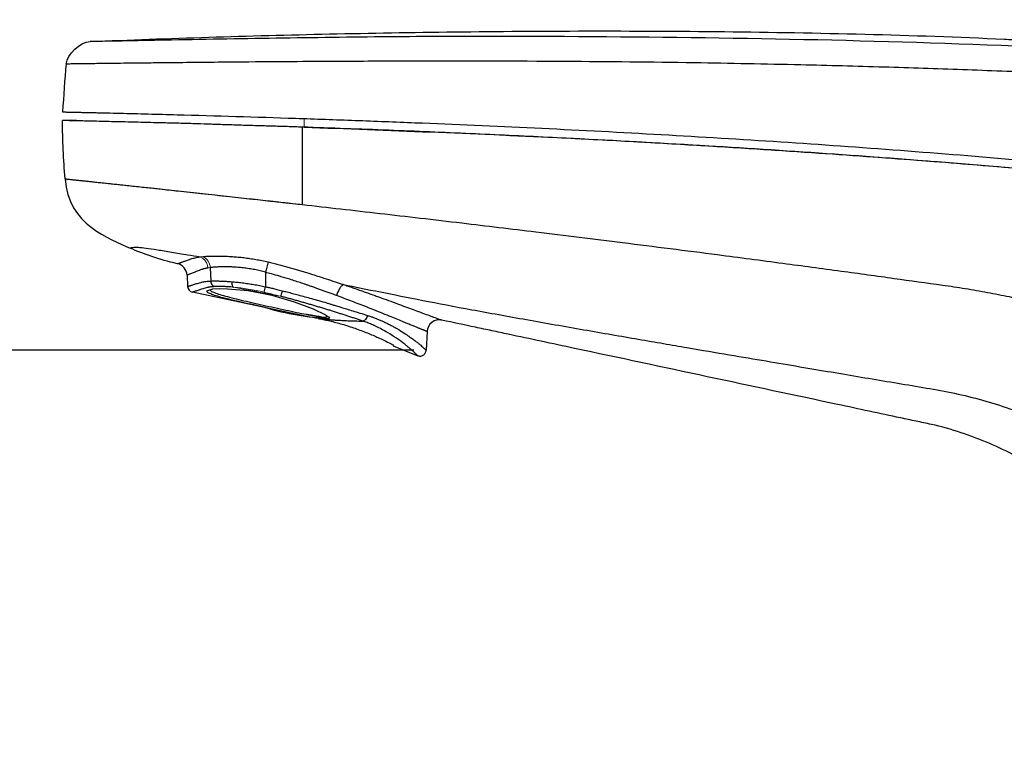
# Model space of a CAD drawing. Header units: millimetres. Extents: x -69 to 684, y -95 to 792.
# Tile 9 of 25: x 466 to 546, y 223 to 281. Entities that reach past the tile are written whole.
import ezdxf

# ---------------------------------------------------------------- set-up
doc = ezdxf.new("R2010")
doc.units = ezdxf.units.MM
doc.layers.add('DRAWINGS', color=7, linetype='Continuous')
doc.styles.add('SLDTEXTSTYLE0', font='TXT', dxfattribs={"width": 0.75})
doc.dimstyles.new('SLDDIMSTYLE0', dxfattribs={"dimtxt": 3.5, "dimasz": 3.302, "dimexe": 0, "dimexo": 0.0625, "dimgap": 0.875, "dimtad": 0, "dimtih": 1, "dimtoh": 1, "dimdec": 0, "dimrnd": 1e-09, "dimzin": 12, "dimdsep": 46, "dimtxsty": 'SLDTEXTSTYLE0', "dimsah": 1, "dimcen": 0.09, "dimadec": 0, "dimazin": 3, "dimtfac": 1, "dimtdec": 0, "dimtofl": 0, "dimtmove": 0, "dimatfit": 3, "dimfxl": 1, "dimfrac": 2, "dimtolj": 1, "dimtzin": 12, "dimarcsym": 0})

# ---------------------------------------------------------------- blocks, each defined once
blk = doc.blocks.new('_D')
at = {"layer": 'DRAWINGS'}
for p, q in [((496.256, 313.644), (680.971, 313.644)), ((679.971, 313.644), (679.971, 160.569)), ((679.971, 8.348), (679.971, 155.013)), ((622.884, 8.348), (680.971, 8.348))]:
    blk.add_line(p, q, dxfattribs=at)
for points in [[(679.971, 313.644), (679.463, 310.342), (680.479, 310.342)], [(679.971, 8.348), (680.479, 11.65), (679.463, 11.65)]]:
    blk.add_solid(points, dxfattribs=at)
at = {"layer": 'DRAWINGS', "insert": (676.092, 159.524), "char_height": 3.5, "attachment_point": 1, "style": 'SLDTEXTSTYLE0'}
blk.add_mtext('305', dxfattribs=at)
blk = doc.blocks.new('_D_1')
at = {"layer": 'DRAWINGS'}
for p, q in [((498.058, 254.651), (455.285, 254.651)), ((456.285, 254.651), (456.285, 133.773)), ((456.285, 8.348), (456.285, 128.217))]:
    blk.add_line(p, q, dxfattribs=at)
for points in [[(456.285, 254.651), (455.777, 251.349), (456.793, 251.349)], [(456.285, 8.348), (456.793, 11.65), (455.777, 11.65)]]:
    blk.add_solid(points, dxfattribs=at)
at = {"layer": 'DRAWINGS', "insert": (452.406, 132.729), "char_height": 3.5, "attachment_point": 1, "style": 'SLDTEXTSTYLE0'}
blk.add_mtext('246', dxfattribs=at)

msp = doc.modelspace()

# ---------------------------------------------------------------- linework, layer by layer
at = {"color": 144, "linetype": 'Continuous', "lineweight": 18}
for p, q in [((469.525, 274.009), (469.525, 274.009)), ((469.525, 274.009), (469.525, 274.009)), ((489.146, 272.773), (489.151, 273.46)), ((489.151, 273.473), (489.151, 273.485))]:
    msp.add_line(p, q, dxfattribs=at)
at = {"color": 7, "linetype": 'Continuous', "lineweight": 25}
for p, q in [((470.657, 273.309), (469.508, 273.309)), ((481.515, 261.368), (481.56, 260.273)), ((486.006, 260.986), (486.006, 259.813)), ((479.633, 260.758), (479.682, 259.838)), ((489.376, 257.393), (480.077, 259.375)), ((483.933, 259.707), (483.534, 259.747)), ((491.006, 257.374), (491.047, 257.388)), ((499.138, 256.175), (499.059, 254.651)), ((496.384, 255.023), (498.379, 254.199)), ((496.421, 255.059), (496.43, 255.053))]:
    msp.add_line(p, q, dxfattribs=at)
at = {"color": 7, "linetype": 'Continuous', "lineweight": 25, "flags": 128}
for points in [[(481.257, 259.457), (481.252, 259.469), (481.725, 259.628), (482.237, 259.661), (482.911, 259.653), (484.603, 259.492), (486.511, 259.118), (488.339, 258.585), (489.869, 258.008), (490.882, 257.525), (491.138, 257.353), (491.197, 257.245), (491.197, 257.245)], [(498.499, 254.181), (498.472, 254.185), (498.356, 254.221)]]:
    msp.add_lwpolyline(points, dxfattribs=at)
at = {"color": 7, "linetype": 'Continuous', "lineweight": 25}
for centre, radius, start, end in [((478.635, 260.706), 1, 3, 77.53907), ((524.619, 251.607), 39.736, 165.10281, 166.34675), ((482.061, 260.274), 0.501, 180.06041, 244.82639), ((480.181, 259.864), 0.5, 183, 257.9694), ((469.994, 263.507), 16.433, 345.4145, 347.00896), ((500.137, 256.123), 1, 77.9694, 177)]:
    msp.add_arc(centre, radius, start, end, dxfattribs=at)
at = {"color": 144, "linetype": 'Continuous', "lineweight": 18}
msp.add_arc((480.482, 261.338), 1.033, 1.64045, 63.55227, dxfattribs=at)
at = {"color": 8, "linetype": 'Continuous', "lineweight": 25}
msp.add_arc((492.096, 278.313), 21.088, 253.20652, 267.55753, dxfattribs=at)
at = {"color": 7, "linetype": 'Continuous', "lineweight": 25}
for points, knots in [([(471.756, 279.723), (474.956, 279.857), (478.16, 279.974), (484.628, 280.179), (487.891, 280.267), (494.534, 280.412), (497.913, 280.47), (504.87, 280.553), (508.456, 280.578), (515.782, 280.587), (519.523, 280.571), (527.083, 280.488), (530.901, 280.421), (538.515, 280.225), (542.31, 280.096), (546.515, 279.898), (546.981, 279.876), (547.924, 279.83), (548.399, 279.807), (549.831, 279.737), (550.796, 279.69), (553.697, 279.544), (555.637, 279.443), (557.516, 279.34)], [0, 0, 0, 0, 0.125, 0.125, 0.25, 0.25, 0.375, 0.375, 0.5, 0.5, 0.625, 0.625, 0.75, 0.75, 0.875, 0.875, 0.890625, 0.890625, 0.90625, 0.90625, 0.9375, 0.9375, 1, 1, 1, 1]), ([(598.255, 275.548), (598.233, 275.553), (598.193, 275.536), (597.987, 275.546), (597.571, 275.574), (597.162, 275.61), (596.056, 275.713), (595.249, 275.792), (593.335, 275.983), (592.182, 276.099), (589.659, 276.35), (588.282, 276.485), (585.423, 276.76), (583.957, 276.899), (580.972, 277.173), (579.444, 277.311), (576.39, 277.571), (574.862, 277.696), (567.218, 278.295), (561.083, 278.673), (548.84, 279.286), (542.727, 279.531), (530.506, 279.88), (524.398, 279.991), (512.195, 280.124), (506.098, 280.159), (496.959, 280.119), (493.913, 280.087), (487.822, 280.006), (484.765, 279.958), (480.237, 279.879), (478.736, 279.852), (476.538, 279.81), (475.812, 279.796), (474.764, 279.776), (474.425, 279.769), (473.824, 279.758), (473.56, 279.753), (472.885, 279.742), (472.581, 279.738), (472.17, 279.732), (472.048, 279.73), (471.782, 279.725), (471.764, 279.723), (471.756, 279.723)], [0, 0, 0, 0, 0.015625, 0.03125, 0.03125, 0.0625, 0.0625, 0.09375, 0.09375, 0.125, 0.125, 0.15625, 0.15625, 0.1875, 0.1875, 0.21875, 0.21875, 0.25, 0.25, 0.375, 0.375, 0.5, 0.5, 0.625, 0.625, 0.75, 0.75, 0.8125, 0.8125, 0.875, 0.875, 0.90625, 0.90625, 0.921875, 0.921875, 0.929687, 0.929687, 0.9375, 0.9375, 0.953125, 0.953125, 0.96875, 0.96875, 1, 1, 1, 1]), ([(600.191, 273.369), (600.189, 273.369), (600.185, 273.37), (600.178, 273.371), (600.17, 273.371), (600.162, 273.372), (600.152, 273.373), (600.141, 273.374), (600.127, 273.376), (600.112, 273.377), (600.095, 273.379), (600.074, 273.381), (600.051, 273.384), (600.025, 273.386), (599.997, 273.389), (599.966, 273.392), (599.933, 273.396), (599.897, 273.4), (599.859, 273.404), (599.818, 273.408), (599.775, 273.412), (599.729, 273.417), (599.682, 273.422), (599.632, 273.427), (599.58, 273.433), (599.525, 273.438), (599.469, 273.444), (599.41, 273.45), (599.35, 273.456), (599.287, 273.463), (599.222, 273.47), (599.155, 273.477), (599.086, 273.484), (599.015, 273.491), (598.941, 273.499), (598.866, 273.507), (598.788, 273.515), (598.708, 273.523), (598.626, 273.531), (598.542, 273.54), (598.456, 273.549), (598.368, 273.558), (598.277, 273.568), (598.185, 273.577), (598.09, 273.587), (597.994, 273.597), (597.884, 273.608), (597.774, 273.619), (597.662, 273.631), (597.549, 273.642), (597.434, 273.654), (597.317, 273.666), (597.198, 273.678), (597.077, 273.691), (596.953, 273.703), (596.827, 273.716), (596.699, 273.729), (596.569, 273.742), (596.436, 273.756), (596.301, 273.77), (596.164, 273.784), (596.024, 273.798), (595.883, 273.812), (595.739, 273.826), (595.593, 273.841), (595.445, 273.856), (595.295, 273.871), (595.144, 273.886), (594.99, 273.901), (594.835, 273.917), (594.678, 273.932), (594.519, 273.948), (594.358, 273.964), (594.195, 273.98), (594.031, 273.996), (593.866, 274.012), (593.699, 274.029), (593.53, 274.045), (593.36, 274.062), (593.189, 274.079), (593.016, 274.095), (592.41, 274.154), (591.228, 274.267), (589.275, 274.45), (586.886, 274.667), (584.444, 274.882), (582.141, 275.077), (580.15, 275.241), (578.237, 275.394), (576.41, 275.535), (573.084, 275.785), (568.23, 276.129), (561.821, 276.537), (555.419, 276.887), (549.026, 277.186), (542.643, 277.44), (536.134, 277.654), (528.872, 277.849), (520.234, 278.014), (509.737, 278.125), (501.301, 278.138), (495.314, 278.123), (492.17, 278.109), (488.353, 278.088), (483.861, 278.054), (480.132, 278.018), (477.456, 277.989), (476.054, 277.973), (474.806, 277.959), (473.724, 277.947), (472.832, 277.936), (472.152, 277.927), (471.657, 277.921), (471.307, 277.915), (470.973, 277.911), (470.635, 277.907), (470.318, 277.903), (470.079, 277.899), (469.911, 277.897), (469.829, 277.896), (469.821, 277.896), (469.817, 277.896)], [0, 0, 0, 0, 0.001694, 0.003384, 0.005071, 0.006755, 0.008435, 0.010112, 0.011785, 0.013455, 0.015122, 0.016785, 0.018445, 0.020102, 0.021757, 0.023408, 0.025056, 0.026701, 0.028343, 0.029982, 0.031618, 0.033251, 0.03488, 0.036507, 0.03813, 0.03975, 0.041366, 0.04298, 0.04459, 0.046196, 0.047799, 0.049399, 0.050996, 0.052589, 0.054179, 0.055765, 0.057348, 0.058927, 0.060504, 0.062077, 0.063647, 0.065213, 0.066776, 0.068337, 0.069894, 0.071447, 0.072998, 0.074546, 0.076091, 0.077632, 0.07917, 0.080704, 0.082235, 0.083762, 0.085286, 0.086806, 0.088324, 0.089838, 0.091348, 0.092856, 0.09436, 0.095862, 0.097359, 0.098854, 0.100346, 0.101834, 0.103319, 0.1048, 0.106279, 0.107754, 0.109226, 0.110695, 0.11216, 0.113623, 0.115082, 0.116538, 0.117991, 0.11944, 0.120887, 0.122331, 0.123771, 0.125209, 0.137363, 0.151843, 0.168653, 0.187786, 0.201418, 0.214483, 0.226981, 0.238914, 0.250281, 0.292086, 0.333825, 0.375515, 0.41716, 0.458756, 0.500304, 0.544505, 0.600921, 0.669544, 0.750376, 0.766562, 0.787154, 0.812157, 0.841583, 0.8754, 0.885785, 0.895302, 0.903968, 0.911792, 0.918717, 0.924785, 0.930004, 0.934363, 0.937862, 0.944438, 0.952503, 0.962089, 0.973193, 0.985836, 1, 1, 1, 1]), ([(469.525, 274.009), (469.544, 274.009), (469.575, 274.008), (469.757, 274.004), (469.801, 274.003), (469.906, 274.001), (469.967, 273.999), (470.119, 273.996), (470.21, 273.994), (470.435, 273.989), (470.568, 273.986), (470.813, 273.981), (470.902, 273.979), (471.098, 273.974), (471.206, 273.972), (471.553, 273.964), (471.822, 273.958), (472.277, 273.948), (472.437, 273.944), (472.767, 273.936), (472.937, 273.932), (473.457, 273.92), (473.82, 273.911), (474.562, 273.893), (474.942, 273.884), (475.705, 273.865), (476.089, 273.855), (477.249, 273.825), (478.032, 273.804), (481.975, 273.698), (485.219, 273.6), (490.07, 273.438), (491.687, 273.381), (494.92, 273.263), (496.536, 273.201), (504.619, 272.875), (511.086, 272.57), (524.03, 271.846), (530.506, 271.427), (540.226, 270.695), (543.467, 270.434), (549.948, 269.872), (553.19, 269.57), (559.672, 268.922), (562.912, 268.575), (569.387, 267.829), (572.621, 267.43), (576.657, 266.895), (577.464, 266.787), (579.077, 266.565), (579.883, 266.453), (581.49, 266.225), (582.294, 266.108), (583.878, 265.875), (584.661, 265.758), (586.978, 265.406), (588.481, 265.169), (590.294, 264.876), (590.654, 264.818), (591.361, 264.702), (591.708, 264.645), (592.722, 264.476), (593.368, 264.367), (594.597, 264.159), (595.18, 264.059), (596.277, 263.869), (596.781, 263.781), (597.702, 263.62), (598.119, 263.547), (598.684, 263.447), (598.863, 263.416), (599.2, 263.356), (599.359, 263.328), (600.097, 263.197), (600.521, 263.121), (600.94, 263.048), (601.042, 263.03), (601.176, 263.008), (601.207, 263.002), (601.218, 262.999)], [0, 0, 0, 0, 0.03125, 0.03125, 0.039063, 0.039063, 0.046875, 0.046875, 0.054688, 0.054688, 0.0625, 0.0625, 0.066406, 0.066406, 0.070313, 0.070313, 0.078125, 0.078125, 0.082031, 0.082031, 0.085938, 0.085938, 0.09375, 0.09375, 0.101563, 0.101563, 0.109375, 0.109375, 0.125, 0.125, 0.1875, 0.1875, 0.21875, 0.21875, 0.25, 0.25, 0.375, 0.375, 0.5, 0.5, 0.5625, 0.5625, 0.625, 0.625, 0.6875, 0.6875, 0.75, 0.75, 0.765625, 0.765625, 0.78125, 0.78125, 0.796875, 0.796875, 0.8125, 0.8125, 0.84375, 0.84375, 0.851562, 0.851562, 0.859375, 0.859375, 0.875, 0.875, 0.890625, 0.890625, 0.90625, 0.90625, 0.921875, 0.921875, 0.929687, 0.929687, 0.9375, 0.9375, 0.96875, 0.96875, 0.984375, 0.984375, 1, 1, 1, 1]), ([(489.006, 272.773), (488.594, 272.787), (487.77, 272.814), (486.534, 272.85), (485.297, 272.887), (484.059, 272.923), (482.822, 272.962), (481.615, 273.005), (480.387, 273.046), (479.088, 273.082), (477.639, 273.118), (476.045, 273.156), (474.771, 273.188), (473.795, 273.211), (473.071, 273.226), (472.201, 273.247), (471.475, 273.266), (470.943, 273.278), (470.578, 273.288), (470.287, 273.293), (470.031, 273.298), (469.811, 273.303), (469.641, 273.306), (469.525, 273.309), (469.514, 273.309), (469.508, 273.309)], [0, 0, 0, 0, 0.04145, 0.0829, 0.124375, 0.165902, 0.207513, 0.24924, 0.288032, 0.332135, 0.381722, 0.437098, 0.498391, 0.518329, 0.545923, 0.581047, 0.623653, 0.650806, 0.680821, 0.713628, 0.749195, 0.794534, 0.851475, 0.920005, 1, 1, 1, 1]), ([(469.72, 268.573), (469.657, 269.357), (469.612, 270.144), (469.541, 271.722), (469.514, 272.514), (469.508, 273.309)], [0, 0, 0, 0, 0.5, 0.5, 1, 1, 1, 1]), ([(601.284, 262.298), (601.283, 262.299), (601.281, 262.3), (601.263, 262.305), (601.235, 262.312), (601.196, 262.321), (601.143, 262.332), (601.078, 262.345), (600.998, 262.361), (600.903, 262.378), (600.793, 262.399), (600.667, 262.422), (600.523, 262.447), (600.36, 262.476), (600.178, 262.508), (599.974, 262.543), (599.75, 262.581), (599.502, 262.623), (599.23, 262.669), (598.933, 262.719), (598.609, 262.774), (598.258, 262.833), (597.877, 262.898), (597.466, 262.968), (597.024, 263.044), (596.286, 263.171), (595.172, 263.358), (593.578, 263.615), (591.79, 263.897), (589.822, 264.206), (587.69, 264.543), (585.398, 264.908), (583.38, 265.238), (581.663, 265.511), (580.258, 265.72), (578.752, 265.934), (577.158, 266.153), (575.486, 266.375), (573.736, 266.601), (571.904, 266.83), (569.99, 267.063), (567.993, 267.298), (565.912, 267.537), (563.748, 267.778), (561.501, 268.021), (559.17, 268.265), (556.753, 268.511), (554.25, 268.757), (551.664, 269.004), (548.908, 269.255), (545.892, 269.514), (542.525, 269.789), (538.802, 270.079), (534.721, 270.382), (530.278, 270.693), (525.469, 271.011), (520.293, 271.33), (514.748, 271.647), (508.834, 271.956), (502.55, 272.251), (495.899, 272.53), (491.344, 272.691), (489.006, 272.773)], [0, 0, 0, 0, 0.004544, 0.008932, 0.01345, 0.018047, 0.022703, 0.027421, 0.032203, 0.037051, 0.041967, 0.046955, 0.052018, 0.057162, 0.06239, 0.067711, 0.073129, 0.078643, 0.08425, 0.089944, 0.095721, 0.101576, 0.107511, 0.113532, 0.119649, 0.12587, 0.142441, 0.159356, 0.176674, 0.194436, 0.212743, 0.23177, 0.251669, 0.262085, 0.273363, 0.285472, 0.298214, 0.31155, 0.3255, 0.340089, 0.355333, 0.371231, 0.387782, 0.404988, 0.422855, 0.44139, 0.460599, 0.48049, 0.501068, 0.522261, 0.546217, 0.572969, 0.60255, 0.634993, 0.670327, 0.70858, 0.749772, 0.793918, 0.841026, 0.891092, 0.944102, 1, 1, 1, 1]), ([(489.146, 272.773), (496.003, 272.516), (509.717, 272), (530.309, 270.798), (546.639, 269.521), (558.67, 268.348), (566.41, 267.504), (574.12, 266.558), (579.967, 265.777), (583.13, 265.282), (583.779, 265.181)], [0, 0, 0, 0, 0.217487, 0.434977, 0.652487, 0.734077, 0.815672, 0.897287, 0.978924, 1, 1, 1, 1]), ([(469.72, 268.573), (469.721, 268.573), (469.723, 268.573), (469.742, 268.571), (469.78, 268.567), (469.856, 268.559), (469.98, 268.546), (470.157, 268.528), (470.334, 268.509), (470.509, 268.49), (470.697, 268.471), (470.942, 268.446), (471.247, 268.415), (471.62, 268.375), (472.069, 268.326), (472.612, 268.268), (473.229, 268.202), (473.899, 268.13), (474.561, 268.06), (475.209, 267.991), (475.839, 267.924), (476.584, 267.844), (477.603, 267.733), (479.046, 267.577), (480.916, 267.375), (482.941, 267.155), (484.877, 266.943), (486.497, 266.765), (487.841, 266.614), (488.647, 266.523), (489.006, 266.483)], [0, 0, 0, 0, 0.029673, 0.062523, 0.098504, 0.137544, 0.19308, 0.236283, 0.267325, 0.286517, 0.311225, 0.33538, 0.358987, 0.38195, 0.404204, 0.425981, 0.453038, 0.478975, 0.503798, 0.527517, 0.55019, 0.571875, 0.607014, 0.657407, 0.721767, 0.799507, 0.863781, 0.918314, 0.963615, 1, 1, 1, 1]), ([(469.72, 268.573), (469.72, 268.573), (469.743, 268.571), (469.84, 268.561), (469.883, 268.556), (469.996, 268.544), (470.066, 268.537), (470.256, 268.517), (470.376, 268.504), (470.617, 268.479), (470.707, 268.469), (470.919, 268.447), (471.042, 268.434), (471.339, 268.402), (471.513, 268.384), (471.927, 268.34), (472.167, 268.315), (472.687, 268.26), (472.967, 268.23), (473.548, 268.168), (473.849, 268.136), (474.777, 268.037), (475.428, 267.968), (476.759, 267.825), (477.44, 267.752), (478.799, 267.605), (479.478, 267.532), (480.817, 267.387), (481.477, 267.315), (482.768, 267.174), (483.398, 267.105), (484.621, 266.97), (485.214, 266.905), (486.362, 266.777), (486.917, 266.716), (487.989, 266.597), (488.506, 266.539), (489.006, 266.483)], [0, 0, 0, 0, 0.125, 0.125, 0.1875, 0.1875, 0.25, 0.25, 0.3125, 0.3125, 0.34375, 0.34375, 0.375, 0.375, 0.40625, 0.40625, 0.4375, 0.4375, 0.46875, 0.46875, 0.5, 0.5, 0.5625, 0.5625, 0.625, 0.625, 0.6875, 0.6875, 0.75, 0.75, 0.8125, 0.8125, 0.875, 0.875, 0.9375, 0.9375, 1, 1, 1, 1]), ([(489.006, 266.483), (490.038, 266.367), (492.134, 266.131), (495.325, 265.767), (498.611, 265.387), (502.84, 264.891), (508.322, 264.234), (515.248, 263.38), (521.935, 262.526), (527.855, 261.749), (532.641, 261.105), (536.962, 260.514), (539.704, 260.13), (541.006, 259.948)], [0, 0, 0, 0, 0.059566, 0.120977, 0.184216, 0.249214, 0.365119, 0.500554, 0.648957, 0.750925, 0.84196, 0.924963, 1, 1, 1, 1]), ([(475.006, 262.948), (475.009, 262.947), (475.03, 262.965), (475.162, 262.995), (475.224, 263.006), (475.402, 263.018), (475.518, 263.021), (475.838, 263.006), (476.042, 262.988), (476.561, 262.921), (476.876, 262.872), (477.583, 262.755), (477.974, 262.687), (478.595, 262.585), (478.807, 262.551), (479.243, 262.483), (479.467, 262.447), (479.694, 262.408)], [0, 0, 0, 0, 0.25, 0.25, 0.375, 0.375, 0.5, 0.5, 0.625, 0.625, 0.75, 0.75, 0.875, 0.875, 0.9375, 0.9375, 1, 1, 1, 1]), ([(478.85, 261.682), (478.097, 261.849), (477.419, 262.042), (476.155, 262.468), (475.566, 262.7), (475.006, 262.948)], [0, 0, 0, 0, 0.5, 0.5, 1, 1, 1, 1]), ([(478.85, 261.682), (478.851, 261.682), (478.853, 261.683), (478.867, 261.687), (478.89, 261.694), (478.922, 261.704), (478.963, 261.718), (479.014, 261.735), (479.075, 261.756), (479.146, 261.782), (479.263, 261.825), (479.442, 261.893), (479.69, 261.983), (479.922, 262.061), (480.11, 262.119), (480.297, 262.165), (480.484, 262.205), (480.627, 262.226), (480.697, 262.237)], [0, 0, 0, 0, 0.055182, 0.110468, 0.165855, 0.221338, 0.276911, 0.332566, 0.388301, 0.44412, 0.50002, 0.631539, 0.749808, 0.818333, 0.874873, 0.919182, 0.960792, 1, 1, 1, 1]), ([(480.942, 262.263), (480.998, 262.267), (481.11, 262.276), (481.288, 262.286), (481.474, 262.294), (481.669, 262.3), (481.873, 262.304), (482.087, 262.304), (482.312, 262.302), (482.547, 262.297), (482.792, 262.289), (483.049, 262.276), (483.378, 262.257), (483.781, 262.225), (484.258, 262.176), (484.742, 262.111), (485.231, 262.031), (485.725, 261.937), (486.054, 261.86), (486.219, 261.822)], [0, 0, 0, 0, 0.044169, 0.08806, 0.131842, 0.175691, 0.219786, 0.264307, 0.309427, 0.355311, 0.402109, 0.449959, 0.498985, 0.582665, 0.665847, 0.748885, 0.832095, 0.91574, 1, 1, 1, 1]), ([(486.219, 261.822), (486.357, 261.788), (486.632, 261.721), (487.04, 261.617), (487.44, 261.512), (487.833, 261.405), (488.217, 261.297), (488.595, 261.187), (488.967, 261.077), (489.491, 260.917), (490.151, 260.709), (490.928, 260.456), (491.651, 260.216), (492.114, 260.063), (492.338, 259.989)], [0, 0, 0, 0, 0.065965, 0.130824, 0.194621, 0.25741, 0.319252, 0.380221, 0.440419, 0.499959, 0.636665, 0.765098, 0.886018, 1, 1, 1, 1]), ([(481.328, 261.339), (481.299, 261.333), (481.237, 261.32), (481.151, 261.301), (481.065, 261.279), (480.979, 261.256), (480.895, 261.231), (480.771, 261.191), (480.62, 261.138), (480.445, 261.068), (480.28, 260.999), (480.124, 260.937), (479.985, 260.882), (479.867, 260.836), (479.769, 260.801), (479.694, 260.776), (479.644, 260.761), (479.637, 260.759), (479.633, 260.758)], [0, 0, 0, 0, 0.017631, 0.036444, 0.056521, 0.077938, 0.100765, 0.125063, 0.18543, 0.250149, 0.326445, 0.409874, 0.500017, 0.592051, 0.689228, 0.790522, 0.894638, 1, 1, 1, 1]), ([(486.006, 260.986), (485.935, 261.006), (485.791, 261.046), (485.573, 261.101), (485.352, 261.152), (485.128, 261.198), (484.901, 261.24), (484.673, 261.278), (484.443, 261.311), (484.212, 261.341), (483.981, 261.366), (483.75, 261.386), (483.481, 261.406), (483.174, 261.42), (482.83, 261.428), (482.486, 261.426), (482.147, 261.416), (481.816, 261.397), (481.616, 261.378), (481.515, 261.368)], [0, 0, 0, 0, 0.04256, 0.085627, 0.129222, 0.173366, 0.218078, 0.263377, 0.30928, 0.355804, 0.402965, 0.450779, 0.499259, 0.572878, 0.650393, 0.731836, 0.817238, 0.90662, 1, 1, 1, 1]), ([(491.78, 259.103), (491.665, 259.145), (491.44, 259.227), (491.107, 259.347), (490.788, 259.461), (490.483, 259.57), (490.191, 259.673), (489.915, 259.77), (489.652, 259.861), (489.404, 259.946), (489.17, 260.026), (488.7, 260.184), (488.033, 260.399), (487.212, 260.648), (486.552, 260.839), (486.167, 260.942), (486.006, 260.986)], [0, 0, 0, 0, 0.062738, 0.122617, 0.179653, 0.233868, 0.285288, 0.333948, 0.379888, 0.423153, 0.463795, 0.501871, 0.666893, 0.806953, 0.918985, 1, 1, 1, 1]), ([(479.682, 259.838), (479.682, 259.838), (479.684, 259.839), (479.698, 259.842), (479.719, 259.848), (479.748, 259.856), (479.784, 259.866), (479.827, 259.878), (479.877, 259.893), (479.932, 259.91), (479.993, 259.929), (480.089, 259.96), (480.257, 260.018), (480.486, 260.09), (480.729, 260.155), (480.905, 260.194), (481.077, 260.225), (481.243, 260.249), (481.399, 260.266), (481.51, 260.271), (481.56, 260.273)], [0, 0, 0, 0, 0.051805, 0.103732, 0.155561, 0.207082, 0.258104, 0.308446, 0.357942, 0.40644, 0.4538, 0.499898, 0.607753, 0.749795, 0.811433, 0.863883, 0.907997, 0.944738, 0.975095, 1, 1, 1, 1]), ([(481.56, 260.273), (481.609, 260.275), (481.707, 260.278), (481.863, 260.28), (482.023, 260.279), (482.189, 260.277), (482.359, 260.273), (482.533, 260.267), (482.711, 260.259), (482.891, 260.249), (483.074, 260.236), (483.199, 260.227), (483.261, 260.222)], [0, 0, 0, 0, 0.105269, 0.20935, 0.31225, 0.413975, 0.514529, 0.613921, 0.712156, 0.809243, 0.905188, 1, 1, 1, 1]), ([(483.261, 260.222), (483.256, 260.128), (483.266, 260.027), (483.316, 259.863), (483.355, 259.803), (483.397, 259.774)], [0, 0, 0, 0, 0.5, 0.5, 1, 1, 1, 1]), ([(483.262, 260.222), (483.332, 260.216), (483.472, 260.204), (483.689, 260.182), (483.909, 260.158), (484.132, 260.131), (484.36, 260.101), (484.59, 260.068), (484.822, 260.033), (485.057, 259.994), (485.293, 259.953), (485.53, 259.909), (485.768, 259.863), (485.927, 259.829), (486.006, 259.813)], [0, 0, 0, 0, 0.0827809, 0.1656317, 0.2485616, 0.3315798, 0.4146955, 0.4979179, 0.581256, 0.6647191, 0.748316, 0.8320558, 0.9159475, 1, 1, 1, 1]), ([(481.847, 259.82), (481.816, 259.819), (481.751, 259.816), (481.661, 259.808), (481.574, 259.8), (481.491, 259.789), (481.412, 259.776), (481.337, 259.762), (481.229, 259.739), (481.085, 259.696), (480.908, 259.641), (480.729, 259.585), (480.571, 259.531), (480.427, 259.481), (480.302, 259.44), (480.201, 259.409), (480.129, 259.389), (480.085, 259.377), (480.079, 259.376), (480.077, 259.375)], [0, 0, 0, 0, 0.016152, 0.032795, 0.049976, 0.06774, 0.086131, 0.105189, 0.124956, 0.175836, 0.250482, 0.327193, 0.410318, 0.500304, 0.601881, 0.702629, 0.802551, 0.901664, 1, 1, 1, 1]), ([(481.491, 259.602), (481.495, 259.568), (481.502, 259.498), (481.837, 259.324), (482.667, 259.059), (484.205, 258.681), (485.429, 258.406), (486.042, 258.269)], [0, 0, 0, 0, 0.115533, 0.241847, 0.494496, 0.746983, 1, 1, 1, 1]), ([(483.396, 259.773), (483.331, 259.779), (483.199, 259.79), (483.008, 259.803), (482.824, 259.813), (482.645, 259.821), (482.473, 259.826), (482.306, 259.828), (482.146, 259.828), (481.992, 259.825), (481.896, 259.822), (481.847, 259.82)], [0, 0, 0, 0, 0.110563, 0.22066, 0.330538, 0.440452, 0.550667, 0.661451, 0.773082, 0.885837, 1, 1, 1, 1]), ([(486.006, 259.813), (486.089, 259.794), (486.276, 259.751), (486.587, 259.677), (486.958, 259.588), (487.224, 259.521), (487.367, 259.486)], [0, 0, 0, 0, 0.182438, 0.411129, 0.684298, 1, 1, 1, 1]), ([(487.374, 259.484), (487.349, 259.387), (487.318, 259.281), (487.262, 259.116), (487.238, 259.06), (487.223, 259.038)], [0, 0, 0, 0, 0.5, 0.5, 1, 1, 1, 1]), ([(487.367, 259.486), (487.498, 259.453), (487.774, 259.383), (488.21, 259.269), (488.688, 259.141), (489.207, 259), (489.766, 258.845), (490.362, 258.676), (490.801, 258.551), (491.095, 258.462), (491.26, 258.412), (491.493, 258.341), (491.796, 258.249), (492.169, 258.135), (492.612, 258.001), (493.123, 257.845), (493.699, 257.668), (494.092, 257.545), (494.301, 257.479)], [0, 0, 0, 0, 0.053331, 0.112789, 0.178369, 0.250024, 0.327661, 0.411148, 0.500322, 0.514039, 0.537585, 0.571159, 0.615024, 0.669484, 0.73487, 0.811518, 0.899772, 1, 1, 1, 1]), ([(492.338, 259.989), (492.297, 259.973), (492.25, 259.939), (492.149, 259.837), (492.095, 259.767), (491.991, 259.602), (491.94, 259.506), (491.85, 259.305), (491.811, 259.202), (491.78, 259.103)], [0, 0, 0, 0, 0.25, 0.25, 0.5, 0.5, 0.75, 0.75, 1, 1, 1, 1]), ([(492.338, 259.989), (494.208, 259.613), (496.322, 259.187), (500.035, 258.459), (501.363, 258.204), (503.484, 257.813), (504.211, 257.681), (505.698, 257.414), (506.459, 257.278), (508.767, 256.867), (510.337, 256.59), (513.397, 256.053), (514.889, 255.794), (516.999, 255.43), (517.681, 255.312), (518.997, 255.086), (520.902, 254.76), (522.613, 254.469), (524.746, 254.107), (525.737, 253.939), (527.628, 253.62), (528.533, 253.467), (530.294, 253.17), (531.147, 253.026), (532.81, 252.746), (533.62, 252.61), (536.017, 252.207), (537.579, 251.947), (539.898, 251.552), (540.669, 251.427), (542.196, 251.126), (542.953, 250.952), (545.199, 250.357), (546.667, 249.87), (549.534, 248.718), (550.932, 248.05), (553.631, 246.502), (554.931, 245.622), (557.38, 243.623), (558.53, 242.502), (560.609, 240.004), (561.539, 238.627), (563.108, 235.628), (563.749, 234.008), (564.46, 231.414), (564.654, 230.522), (564.958, 228.686), (565.067, 227.742), (565.158, 226.285), (565.176, 225.793), (565.187, 225.044), (565.188, 224.793), (565.192, 224.289), (565.196, 224.036), (565.214, 222.765), (565.223, 221.736), (565.275, 216.62), (565.308, 212.572), (565.354, 204.554), (565.367, 200.584), (565.378, 188.784), (565.353, 181.062), (565.253, 165.857), (565.181, 158.376), (565.002, 143.617), (564.897, 136.339), (564.772, 129.148)], [0, 0, 0, 0, 0.03125, 0.03125, 0.046875, 0.046875, 0.054688, 0.054688, 0.0625, 0.0625, 0.078125, 0.078125, 0.09375, 0.09375, 0.101563, 0.101563, 0.109375, 0.125, 0.125, 0.140625, 0.140625, 0.15625, 0.15625, 0.171875, 0.171875, 0.1875, 0.1875, 0.21875, 0.21875, 0.234375, 0.234375, 0.25, 0.25, 0.28125, 0.28125, 0.3125, 0.3125, 0.34375, 0.34375, 0.375, 0.375, 0.40625, 0.40625, 0.4375, 0.4375, 0.453125, 0.453125, 0.46875, 0.46875, 0.476563, 0.476563, 0.480469, 0.480469, 0.484375, 0.484375, 0.5, 0.5, 0.5625, 0.5625, 0.625, 0.625, 0.75, 0.75, 0.875, 0.875, 1, 1, 1, 1]), ([(492.338, 259.989), (492.465, 259.946), (492.719, 259.861), (493.095, 259.732), (493.467, 259.603), (493.837, 259.473), (494.203, 259.344), (494.565, 259.215), (494.924, 259.086), (495.28, 258.957), (496.027, 258.686), (497.105, 258.291), (498.185, 257.893), (498.947, 257.611), (499.473, 257.417), (499.817, 257.29), (500.039, 257.209), (500.176, 257.16), (500.273, 257.126), (500.334, 257.104), (500.342, 257.102), (500.345, 257.101)], [0, 0, 0, 0, 0.027171, 0.054372, 0.081631, 0.108981, 0.136459, 0.164105, 0.191965, 0.220088, 0.248531, 0.373301, 0.498408, 0.578721, 0.661743, 0.748862, 0.798247, 0.84805, 0.898282, 0.948939, 1, 1, 1, 1]), ([(541.006, 259.948), (541.319, 259.903), (541.941, 259.814), (542.865, 259.668), (543.775, 259.515), (544.671, 259.354), (545.551, 259.185), (546.417, 259.008), (547.269, 258.823), (548.106, 258.63), (548.928, 258.43), (549.737, 258.221), (550.531, 258.005), (551.31, 257.781), (552.075, 257.549), (552.826, 257.31), (553.563, 257.063), (554.286, 256.808), (555.915, 256.205), (558.353, 255.169), (561.547, 253.46), (564.509, 251.454), (567.522, 248.856), (570.374, 245.563), (572.88, 241.433), (574.271, 238.009), (575.015, 235.585), (575.362, 234.3), (575.671, 232.977), (575.943, 231.616), (576.178, 230.217), (576.376, 228.779), (576.536, 227.302), (576.657, 225.786), (576.744, 224.231), (576.77, 223.18), (576.782, 222.648)], [0, 0, 0, 0, 0.016494, 0.032754, 0.048783, 0.064583, 0.080157, 0.095508, 0.110638, 0.125552, 0.140252, 0.15474, 0.169021, 0.183097, 0.196971, 0.210648, 0.22413, 0.237422, 0.250526, 0.314542, 0.375104, 0.438683, 0.500181, 0.581521, 0.664107, 0.750273, 0.772897, 0.795962, 0.819501, 0.843544, 0.868123, 0.893265, 0.918998, 0.945349, 0.972342, 1, 1, 1, 1]), ([(493.925, 257.022), (493.825, 257.056), (493.625, 257.122), (493.321, 257.223), (493.016, 257.323), (492.708, 257.423), (492.399, 257.523), (492.089, 257.623), (491.777, 257.723), (491.463, 257.822), (491.147, 257.92), (490.83, 258.018), (490.511, 258.115), (490.191, 258.211), (489.868, 258.307), (489.544, 258.402), (489.217, 258.496), (488.889, 258.589), (488.559, 258.681), (488.228, 258.772), (487.894, 258.862), (487.558, 258.952), (487.333, 259.01), (487.22, 259.039)], [0, 0, 0, 0, 0.050232, 0.099886, 0.149029, 0.197723, 0.246028, 0.293995, 0.341675, 0.389114, 0.436355, 0.483436, 0.530396, 0.577268, 0.624086, 0.67088, 0.717679, 0.764509, 0.811398, 0.858369, 0.905445, 0.952648, 1, 1, 1, 1]), ([(499.138, 256.175), (499.137, 256.175), (499.136, 256.176), (499.121, 256.182), (499.097, 256.191), (499.064, 256.205), (499.021, 256.222), (498.969, 256.243), (498.907, 256.268), (498.836, 256.296), (498.754, 256.329), (498.664, 256.365), (498.564, 256.405), (498.454, 256.449), (498.335, 256.496), (498.207, 256.548), (498.07, 256.603), (497.923, 256.662), (497.768, 256.725), (497.603, 256.792), (497.43, 256.863), (497.008, 257.035), (496.195, 257.372), (495.131, 257.806), (494.228, 258.165), (493.626, 258.398), (493.016, 258.632), (492.401, 258.866), (491.985, 259.024), (491.78, 259.103)], [0, 0, 0, 0, 0.027906, 0.055425, 0.082567, 0.109344, 0.13577, 0.161858, 0.187625, 0.213085, 0.238258, 0.263161, 0.287813, 0.312234, 0.336445, 0.360467, 0.38432, 0.408026, 0.431607, 0.455083, 0.478475, 0.501804, 0.617472, 0.751562, 0.802733, 0.853208, 0.90296, 0.951923, 1, 1, 1, 1]), ([(486.042, 258.269), (486.667, 258.131), (487.912, 257.856), (489.286, 257.571), (490.142, 257.415), (490.621, 257.349), (490.903, 257.329), (490.955, 257.354), (490.971, 257.362)], [0, 0, 0, 0, 0.270066, 0.538636, 0.673015, 0.807522, 0.94221, 1, 1, 1, 1]), ([(490.46, 257.374), (490.435, 257.377), (490.277, 257.392), (489.961, 257.445), (489.572, 257.523), (489.442, 257.55)], [0, 0, 0, 0, 0.11277, 0.703316, 1, 1, 1, 1]), ([(490.28, 257.231), (490.307, 257.228), (490.363, 257.222), (490.458, 257.212), (490.563, 257.202), (490.678, 257.19), (490.804, 257.179), (490.94, 257.166), (491.087, 257.154), (491.244, 257.141), (491.412, 257.128), (491.59, 257.115), (491.851, 257.097), (492.22, 257.075), (492.723, 257.05), (493.293, 257.03), (493.71, 257.025), (493.925, 257.022)], [0, 0, 0, 0, 0.040731, 0.082382, 0.124977, 0.168535, 0.213071, 0.258596, 0.305121, 0.352649, 0.401181, 0.450717, 0.501251, 0.611522, 0.731809, 0.861533, 1, 1, 1, 1]), ([(490.28, 257.231), (490.548, 257.179), (491.081, 257.075), (492.102, 256.819), (493.16, 256.486), (494.185, 256.107), (495.096, 255.717), (495.835, 255.366), (496.304, 255.121), (496.493, 255.017), (496.403, 255.07), (496.382, 255.083)], [0, 0, 0, 0, 0.120526, 0.239945, 0.35937, 0.47962, 0.599816, 0.720453, 0.841283, 0.962879, 1, 1, 1, 1]), ([(494.301, 257.479), (494.286, 257.424), (494.266, 257.366), (494.211, 257.254), (494.178, 257.201), (494.106, 257.113), (494.067, 257.079), (493.992, 257.034), (493.957, 257.024), (493.925, 257.023)], [0, 0, 0, 0, 0.25, 0.25, 0.5, 0.5, 0.75, 0.75, 1, 1, 1, 1]), ([(498.356, 254.221), (498.357, 254.22), (498.358, 254.219), (498.362, 254.221), (498.344, 254.234), (498.334, 254.244), (498.324, 254.256), (498.29, 254.292), (498.222, 254.359), (498.112, 254.469), (497.967, 254.603), (497.777, 254.772), (497.566, 254.949), (497.227, 255.222), (496.704, 255.604), (496.047, 256.024), (495.471, 256.346), (495.04, 256.566), (494.639, 256.749), (494.284, 256.897), (494.041, 256.983), (493.925, 257.024)], [0, 0, 0, 0, 0.021002, 0.04194, 0.062896, 0.074435, 0.095441, 0.125581, 0.198677, 0.250501, 0.321009, 0.385643, 0.445006, 0.499736, 0.633722, 0.749938, 0.814666, 0.875092, 0.91872, 0.961253, 1, 1, 1, 1]), ([(494.301, 257.479), (494.382, 257.453), (494.55, 257.398), (494.801, 257.308), (495.06, 257.208), (495.325, 257.098), (495.596, 256.978), (495.87, 256.849), (496.147, 256.71), (496.42, 256.565), (496.804, 256.344), (497.225, 256.085), (497.63, 255.81), (497.945, 255.586), (498.207, 255.391), (498.436, 255.213), (498.623, 255.06), (498.771, 254.931), (498.885, 254.826), (498.968, 254.745), (499.022, 254.689), (499.053, 254.655), (499.057, 254.652), (499.059, 254.651)], [0, 0, 0, 0, 0.025785, 0.053083, 0.081924, 0.112341, 0.144373, 0.178063, 0.213462, 0.250633, 0.287432, 0.375512, 0.444283, 0.500396, 0.561332, 0.620976, 0.67936, 0.736471, 0.792261, 0.84664, 0.89949, 0.950664, 1, 1, 1, 1]), ([(559.206, 129.148), (559.336, 136.598), (559.463, 144.041), (559.71, 158.878), (559.828, 166.272), (560.031, 180.978), (560.116, 188.29), (560.226, 202.802), (560.246, 210.001), (560.254, 218.915), (560.256, 221.583), (560.256, 224.24), (560.256, 226.01), (560.213, 226.875), (559.951, 229.412), (559.601, 231.025), (558.58, 234.071), (557.908, 235.503), (556.296, 238.163), (555.357, 239.39), (553.27, 241.639), (552.122, 242.66), (549.658, 244.509), (548.342, 245.337), (545.555, 246.8), (544.083, 247.439), (541.744, 248.215), (540.942, 248.444), (539.7, 248.716), (539.283, 248.802), (538.447, 248.981), (536.349, 249.428), (534.213, 249.883), (529.026, 250.988), (525.485, 251.743), (518.327, 253.268), (514.711, 254.039), (509.316, 255.189), (507.073, 255.667), (504.849, 256.141), (503.96, 256.33), (503.517, 256.425), (502.172, 256.711), (501.263, 256.905), (500.345, 257.101)], [0, 0, 0, 0, 0.125, 0.125, 0.25, 0.25, 0.375, 0.375, 0.5, 0.5, 0.53125, 0.546875, 0.546875, 0.5625, 0.5625, 0.59375, 0.59375, 0.625, 0.625, 0.65625, 0.65625, 0.6875, 0.6875, 0.71875, 0.71875, 0.75, 0.75, 0.765625, 0.765625, 0.773437, 0.773437, 0.78125, 0.8125, 0.8125, 0.875, 0.875, 0.9375, 0.9375, 0.96875, 0.976562, 0.976562, 0.984375, 0.984375, 1, 1, 1, 1]), ([(498.355, 254.22), (498.389, 254.208), (498.46, 254.182), (498.579, 254.173), (498.703, 254.193), (498.823, 254.246), (498.925, 254.328), (498.999, 254.43), (499.045, 254.54), (499.054, 254.615), (499.058, 254.651)], [0, 0, 0, 0, 0.116127, 0.241095, 0.372155, 0.506022, 0.639244, 0.768034, 0.889052, 1, 1, 1, 1])]:
    msp.add_open_spline(points, degree=3, knots=knots, dxfattribs=at)
for points in [[(469.817, 277.896), (469.894, 278.692), (470.955, 279.69), (471.756, 279.723)], [(469.817, 277.896), (469.694, 276.632), (469.597, 275.337), (469.525, 274.009)], [(489.006, 266.483), (489.006, 268.591), (489.006, 270.693), (489.006, 272.773)], [(469.72, 268.573), (469.955, 264.853), (473.4, 263.677), (475.006, 262.948)], [(479.694, 262.408), (480.02, 262.353), (480.354, 262.296), (480.697, 262.237)]]:
    msp.add_open_spline(points, degree=3, dxfattribs=at)
at = {"color": 144, "linetype": 'Continuous', "lineweight": 18}
for points, knots in [([(489.146, 272.773), (488.611, 272.791), (487.44, 272.831), (485.591, 272.89), (483.788, 272.946), (482.043, 272.999), (480.396, 273.047), (478.737, 273.093), (477.031, 273.139), (475.75, 273.173), (474.709, 273.201), (474.071, 273.219), (473.416, 273.237), (472.822, 273.253), (472.189, 273.271), (471.787, 273.282), (471.523, 273.289), (471.361, 273.293), (471.239, 273.296), (471.135, 273.299), (471.013, 273.301), (470.863, 273.305), (470.692, 273.308), (470.671, 273.309), (470.657, 273.309)], [0, 0, 0, 0, 0.0569572, 0.1246658, 0.1969835, 0.2491555, 0.3113957, 0.3736684, 0.428538, 0.498446, 0.5176094, 0.5490649, 0.5737786, 0.5991449, 0.6289184, 0.6740811, 0.6913685, 0.7120955, 0.7363675, 0.7500576, 0.7717466, 0.8125544, 0.8749548, 1, 1, 1, 1]), ([(481.328, 261.339), (481.32, 261.433), (481.3, 261.531), (481.233, 261.722), (481.186, 261.814), (481.07, 261.978), (481.002, 262.05), (480.854, 262.165), (480.775, 262.208), (480.697, 262.237)], [0, 0, 0, 0, 0.25, 0.25, 0.5, 0.5, 0.75, 0.75, 1, 1, 1, 1]), ([(480.697, 262.237), (480.775, 262.208), (480.854, 262.165), (481.002, 262.05), (481.071, 261.978), (481.186, 261.814), (481.233, 261.722), (481.3, 261.531), (481.32, 261.433), (481.328, 261.339)], [0, 0, 0, 0, 0.25, 0.25, 0.5, 0.5, 0.75, 0.75, 1, 1, 1, 1]), ([(487.22, 259.039), (486.741, 259.133), (485.838, 259.31), (484.563, 259.555), (483.768, 259.704), (483.397, 259.773)], [0, 0, 0, 0, 0.375474, 0.708515, 1, 1, 1, 1]), ([(489.376, 257.393), (489.377, 257.393), (489.379, 257.393), (489.394, 257.39), (489.418, 257.386), (489.451, 257.38), (489.494, 257.373), (489.547, 257.363), (489.625, 257.349), (489.736, 257.33), (489.892, 257.302), (490.071, 257.269), (490.21, 257.244), (490.28, 257.231)], [0, 0, 0, 0, 0.072156, 0.143658, 0.214771, 0.285758, 0.356882, 0.428399, 0.500556, 0.62641, 0.750724, 0.87483, 1, 1, 1, 1])]:
    msp.add_open_spline(points, degree=3, knots=knots, dxfattribs=at)
for points in [[(480.697, 262.237), (480.772, 262.247), (480.854, 262.256), (480.942, 262.263)], [(481.515, 261.368), (481.447, 261.36), (481.386, 261.349), (481.328, 261.338)], [(483.398, 259.774), (484.172, 259.704), (485.034, 259.572), (485.897, 259.368)], [(485.897, 259.368), (486.34, 259.264), (486.78, 259.153), (487.22, 259.039)]]:
    msp.add_open_spline(points, degree=3, dxfattribs=at)
at = {"color": 8, "linetype": 'Continuous', "lineweight": 25}
msp.add_open_spline([(486.003, 258.125), (485.365, 258.263), (484.09, 258.538), (482.485, 258.916), (481.62, 259.18), (481.27, 259.354), (481.261, 259.424), (481.257, 259.457)], degree=3, knots=[0, 0, 0, 0, 0.2527339, 0.5054468, 0.7589836, 0.8859744, 1, 1, 1, 1], dxfattribs=at)

# ---------------------------------------------------------------- dimensions: what is measured, and where the dimension line sits
at = {"layer": 'DRAWINGS'}
for base, p1, p2, picture, middle in [((679.971, 313.644), (621.884, 8.348), (495.256, 313.644), '_D', (679.971, 157.791)), ((456.285, 254.651), (337.04, 8.348), (499.058, 254.651), '_D_1', (456.285, 130.995))]:
    dim = msp.add_linear_dim(base=base, p1=p1, p2=p2, angle=90, dimstyle='SLDDIMSTYLE0', dxfattribs=at)
    dim.commit()
    dim.dimension.update_dxf_attribs({"geometry": picture, "text_midpoint": middle, "dimtype": 160})

doc.saveas('drawing.dxf')
